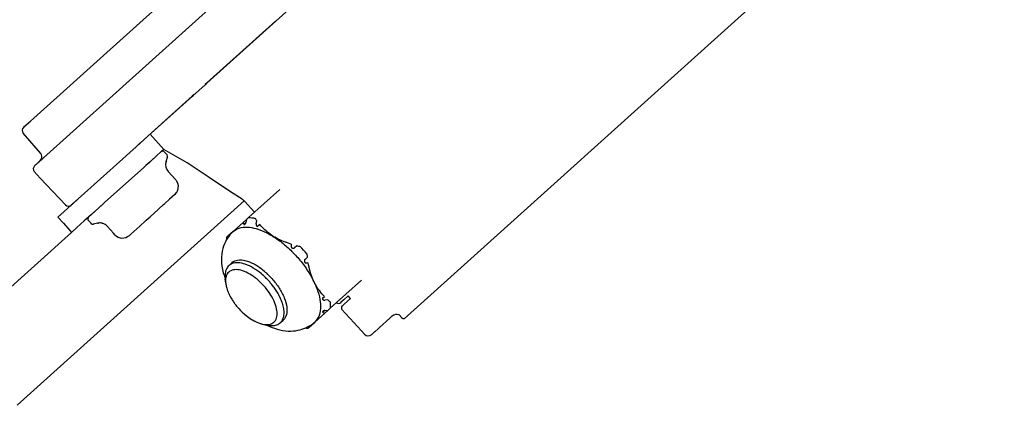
# Model space of a CAD drawing. Header units: millimetres. Extents: x -5775 to 84228, y -103402 to 6925.
# Tile 36 of 42: x 65887 to 66079, y -78266 to -78191. Entities that reach past the tile are written whole.
import ezdxf
from ezdxf.enums import TextEntityAlignment as Align

# ---------------------------------------------------------------- set-up
doc = ezdxf.new("R2010")
doc.units = ezdxf.units.MM
doc.header["$LTSCALE"] = 0.4
doc.layers.add('PI--XREF_Baukörper', color=252, linetype='Continuous', lineweight=18)
doc.layers.add('RLT 1', color=253, linetype='Continuous')
doc.styles.add('Arial', font='arial.ttf', dxfattribs={"width": 0.95, "height": 1.8})

# ---------------------------------------------------------------- blocks, each defined once
blk = doc.blocks.new('RLT1')
at = {"layer": 'RLT 1'}
for p, q in [((25890.61, -78218.26), (26079.03, -78048.8)), ((25973.93, -78157.45), (25923.24, -78203.03)), ((26058.53, -78162.05), (25961.71, -78249.13)), ((25924.3, -78178.54), (25910.75, -78190.73)), ((25910.75, -78190.73), (25887.42, -78211.71)), ((25936.62, -78191), (25923.2, -78203.07)), ((25923.2, -78203.07), (25922.82, -78203.41)), ((25923.24, -78203.03), (25922.86, -78203.37)), ((25922.82, -78203.41), (25912.31, -78212.86)), ((25920.32, -78205.66), (25912.33, -78212.84)), ((25920.66, -78205.35), (25920.28, -78205.69)), ((25920.7, -78205.32), (25920.32, -78205.66)), ((25920.66, -78205.35), (25920.66, -78205.35)), ((25920.7, -78205.32), (25920.7, -78205.32)), ((25888.68, -78210.58), (25887.37, -78211.76)), ((25888.6, -78210.65), (25887.37, -78211.76)), ((25888.68, -78210.58), (25887.42, -78211.71)), ((25890.7, -78216.87), (25887.29, -78212.87)), ((25890.7, -78216.87), (25887.29, -78212.87)), ((25887.42, -78211.71), (25887.37, -78211.76)), ((25887.42, -78211.71), (25887.38, -78211.75)), ((25912.33, -78212.84), (25910.12, -78214.84)), ((25912.31, -78212.86), (25910.12, -78214.83)), ((25910.12, -78214.83), (25906.73, -78217.88)), ((25910.12, -78214.84), (25906.74, -78217.87)), ((25910.1, -78214.85), (25909.42, -78215.46)), ((25911.92, -78213.21), (25910.79, -78214.23)), ((25914.76, -78216.04), (25912.08, -78213.07)), ((25909.42, -78215.46), (25908.56, -78216.24)), ((25914.05, -78216.68), (25913.46, -78217.2)), ((25914.21, -78216.54), (25914.05, -78216.68)), ((25914.76, -78216.04), (25914.25, -78216.49)), ((25915.05, -78216.73), (25914.91, -78216.57)), ((25915.05, -78216.73), (25914.91, -78216.57)), ((25915.39, -78217.1), (25915.05, -78216.73)), ((25915.39, -78217.1), (25915.05, -78216.73)), ((25889.52, -78219.23), (25890.95, -78217.95)), ((25889.52, -78219.23), (25890.95, -78217.95)), ((25889.79, -78218.99), (25890.96, -78217.94)), ((25889.79, -78218.99), (25890.96, -78217.94)), ((25906.73, -78217.88), (25898.03, -78225.71)), ((25906.74, -78217.87), (25898.04, -78225.7)), ((25912.16, -78218.38), (25911.23, -78219.21)), ((25911.95, -78218.57), (25911.23, -78219.21)), ((25913.36, -78217.29), (25911.95, -78218.57)), ((25913.46, -78217.2), (25912.16, -78218.38)), ((25915.22, -78218.41), (25915.49, -78217.59)), ((25915.22, -78218.41), (25915.49, -78217.59)), ((25890.57, -78221.66), (25889.45, -78220.35)), ((25890.57, -78221.66), (25889.45, -78220.35)), ((25910.86, -78219.55), (25903.19, -78226.44)), ((25911.23, -78219.21), (25910.86, -78219.55)), ((25917.1, -78222), (25915.64, -78220.37)), ((25917.1, -78222), (25915.64, -78220.37)), ((25895.54, -78226.9), (25890.57, -78221.66)), ((25895.54, -78226.9), (25890.57, -78221.66)), ((25931.33, -78229.34), (25937.44, -78223.85)), ((25886.1, -78266.02), (25930.48, -78226.11)), ((25898.03, -78225.71), (25896.91, -78226.71)), ((25898.03, -78225.71), (25896.91, -78226.71)), ((25898.04, -78225.7), (25896.92, -78226.7)), ((25903.19, -78226.44), (25903.05, -78226.57)), ((25915.9, -78225.77), (25914.92, -78226.65)), ((25916.95, -78224.82), (25915.9, -78225.77)), ((25930.08, -78225.78), (25930.08, -78225.78)), ((25932.47, -78228.32), (25930.57, -78226.21)), ((25930.57, -78226.21), (25930.57, -78226.21)), ((25895.26, -78228.19), (25894.06, -78229.28)), ((25896.65, -78226.94), (25895.26, -78228.19)), ((25896.92, -78226.7), (25896.65, -78226.94)), ((25896.91, -78226.71), (25896.65, -78226.94)), ((25896.91, -78226.71), (25896.65, -78226.94)), ((25896.91, -78226.71), (25896.65, -78226.94)), ((25896.68, -78226.92), (25896.65, -78226.94)), ((25896.91, -78226.71), (25896.68, -78226.92)), ((25896.68, -78226.94), (25896.68, -78226.92)), ((25896.92, -78226.7), (25896.91, -78226.71)), ((25902.04, -78227.48), (25900.62, -78228.75)), ((25902.71, -78226.87), (25900.82, -78228.57)), ((25903.05, -78226.57), (25902.04, -78227.48)), ((25903.05, -78226.57), (25902.71, -78226.87)), ((25912.89, -78228.48), (25913.64, -78227.8)), ((25913.64, -78227.8), (25913.78, -78227.68)), ((25913.64, -78227.8), (25913.78, -78227.68)), ((25913.78, -78227.68), (25914.72, -78226.83)), ((25914.72, -78226.83), (25914.91, -78226.67)), ((25914.92, -78226.65), (25914.91, -78226.67)), ((25894.06, -78229.28), (25895.14, -78230.48)), ((25899.21, -78230.02), (25897.79, -78231.3)), ((25900.08, -78229.24), (25899.21, -78230.02)), ((25900.41, -78230.35), (25900.04, -78229.95)), ((25900.82, -78228.57), (25900.08, -78229.24)), ((25900.62, -78228.75), (25900.08, -78229.24)), ((25910.08, -78231.01), (25911.21, -78229.99)), ((25911.21, -78229.99), (25911.34, -78229.87)), ((25911.21, -78229.99), (25911.34, -78229.87)), ((25911.34, -78229.87), (25912.1, -78229.19)), ((25912.1, -78229.19), (25912.89, -78228.48)), ((25930.26, -78230.31), (25928.33, -78232.05)), ((25930.26, -78230.31), (25930.91, -78229.72)), ((25930.8, -78230.32), (25930.41, -78230.68)), ((25930.91, -78229.72), (25930.8, -78230.32)), ((25931.33, -78229.34), (25930.91, -78229.72)), ((25932.81, -78230.57), (25932.92, -78229.97)), ((25874.06, -78252.64), (25896.73, -78232.25)), ((25895.14, -78230.48), (25896.41, -78231.9)), ((25896.41, -78231.9), (25896.73, -78232.25)), ((25897.79, -78231.3), (25896.73, -78232.25)), ((25900.41, -78230.35), (25900.52, -78230.36)), ((25900.52, -78230.48), (25900.41, -78230.35)), ((25901.84, -78230.45), (25900.99, -78230.63)), ((25901.84, -78230.45), (25900.99, -78230.63)), ((25901.84, -78230.43), (25901.94, -78230.43)), ((25901.94, -78230.43), (25901.99, -78230.44)), ((25902.75, -78230.48), (25902.78, -78230.48)), ((25904.93, -78232.39), (25903.74, -78231.07)), ((25910.06, -78231.02), (25908.34, -78232.57)), ((25910.08, -78231.01), (25910.06, -78231.02)), ((25928.29, -78232.08), (25927.25, -78233.01)), ((25928.31, -78232.06), (25928.29, -78232.08)), ((25928.3, -78232.1), (25928.33, -78232.08)), ((25928.33, -78232.05), (25928.31, -78232.06)), ((25930.68, -78230.6), (25930.55, -78230.72)), ((25933.5, -78230.71), (25933.15, -78231.02)), ((25905.21, -78232.7), (25904.93, -78232.39)), ((25908.34, -78232.57), (25908.03, -78232.85)), ((25927.1, -78233.15), (25927.03, -78233.21)), ((25927.1, -78233.15), (25927.25, -78233.01)), ((25940.75, -78234.85), (25940.32, -78235.24)), ((25942.36, -78237.52), (25942.8, -78237.13)), ((25927.52, -78238.72), (25928.09, -78238.21)), ((25926.86, -78242.18), (25926.76, -78241.36)), ((25947.28, -78247.08), (25953.39, -78241.58)), ((25945.81, -78245.09), (25946.15, -78244.78)), ((25946.82, -78245.43), (25946.21, -78245.47)), ((25949.7, -78245.63), (25949.38, -78245.92)), ((25949.7, -78245.63), (25949.39, -78245.91)), ((25949.92, -78245.43), (25949.7, -78245.63)), ((25950.78, -78244.66), (25949.92, -78245.43)), ((25950.65, -78245.71), (25949.98, -78246.32)), ((25951.28, -78245.15), (25950.65, -78245.71)), ((25951.28, -78245.15), (25950.81, -78244.63)), ((25945.83, -78247.71), (25945.96, -78247.59)), ((25946.25, -78247.5), (25945.86, -78247.85)), ((25946.21, -78248.04), (25946.86, -78247.46)), ((25946.25, -78247.5), (25946.86, -78247.46)), ((25946.86, -78247.46), (25947.28, -78247.08)), ((25949.39, -78245.91), (25949.38, -78245.92)), ((25949.38, -78245.92), (25949.38, -78245.92)), ((25949.59, -78247.34), (25950.25, -78248.09)), ((25949.98, -78246.32), (25949.63, -78246.63)), ((25949.63, -78246.63), (25949.67, -78246.6)), ((25949.64, -78246.62), (25949.63, -78246.63)), ((25949.67, -78246.6), (25949.98, -78246.32)), ((25937.55, -78249.87), (25938.12, -78249.37)), ((25944.28, -78249.78), (25946.21, -78248.04)), ((25950.25, -78248.09), (25951.99, -78249.92)), ((25958.97, -78248.99), (25956.89, -78250.86)), ((25958.97, -78248.99), (25956.89, -78250.86)), ((25959.02, -78248.95), (25958.97, -78248.99)), ((25959.02, -78248.95), (25958.97, -78248.99)), ((25959.36, -78248.64), (25959.02, -78248.95)), ((25959.36, -78248.64), (25959.02, -78248.95)), ((25959.41, -78248.6), (25959.36, -78248.64)), ((25959.41, -78248.6), (25959.36, -78248.64)), ((25959.5, -78248.52), (25959.49, -78248.52)), ((25959.5, -78248.52), (25959.49, -78248.52)), ((25961.29, -78248.97), (25960.74, -78248.36)), ((25961.29, -78248.97), (25961.29, -78248.97)), ((25961.31, -78248.99), (25961.29, -78248.97)), ((25934.04, -78250.17), (25934.85, -78250.35)), ((25934.85, -78250.35), (25934.85, -78250.35)), ((25937.55, -78249.87), (25937.56, -78249.87)), ((25942.98, -78250.95), (25943.05, -78250.88)), ((25943.05, -78250.88), (25943.2, -78250.75)), ((25943.2, -78250.75), (25944.23, -78249.82)), ((25944.24, -78249.77), (25944.22, -78249.8)), ((25944.23, -78249.82), (25944.26, -78249.79)), ((25944.26, -78249.79), (25944.28, -78249.78)), ((25953.98, -78252.13), (25951.99, -78249.92)), ((25956.74, -78251), (25956, -78251.67)), ((25956.74, -78251), (25956, -78251.67)), ((25956.83, -78250.91), (25956.74, -78251)), ((25956.83, -78250.91), (25956.74, -78251)), ((25956.89, -78250.86), (25956.83, -78250.91)), ((25956.89, -78250.86), (25956.83, -78250.91)), ((25955.73, -78251.9), (25955.39, -78252.21)), ((25955.73, -78251.9), (25955.71, -78251.92)), ((25955.97, -78251.69), (25955.73, -78251.9)), ((25955.97, -78251.69), (25955.73, -78251.9)), ((25956, -78251.67), (25955.97, -78251.69)), ((25956, -78251.67), (25955.97, -78251.69))]:
    blk.add_line(p, q, dxfattribs=at)
for points in [[(25930.08, -78225.78), (25927.78, -78224.31), (25923.6, -78221.56), (25919.31, -78218.66), (25914.76, -78216.04)], [(25930.57, -78226.21), (25930.47, -78226.1), (25930.36, -78226), (25930.26, -78225.91), (25930.16, -78225.84), (25930.08, -78225.78)], [(25961.71, -78249.13), (25961.71, -78249.13), (25961.65, -78249.13), (25961.55, -78249.12), (25961.4, -78249.06), (25961.31, -78248.99)]]:
    blk.add_lwpolyline(points, dxfattribs=at)
for centre, radius, start, end in [((25887.9, -78212.35), 0.8, 131.966, 220.466), ((25887.9, -78212.35), 0.8, 131.966, 220.466), ((25914.54, -78216.91), 0.5, 41.966, 131.966), ((25914.54, -78216.91), 0.5, 41.966, 131.966), ((25889.94, -78217.51), 1, 311.966, 337.2516), ((25889.94, -78217.51), 1, 311.966, 337.2516), ((25889.94, -78217.51), 1, 337.2516, 40.466), ((25889.94, -78217.51), 1, 337.2516, 40.466), ((25917.12, -78219.03), 2, 165.5688, 221.5745), ((25917.12, -78219.03), 2, 165.5998, 221.5692), ((25917.12, -78219.03), 2, 161.966, 165.5688), ((25917.12, -78219.03), 2, 161.966, 165.5998), ((25915.02, -78217.44), 0.5, 341.966, 41.966), ((25915.02, -78217.44), 0.5, 341.966, 41.966), ((25890.06, -78219.83), 0.8, 131.966, 220.466), ((25890.06, -78219.83), 0.8, 131.966, 220.466), ((25917.12, -78219.03), 2, 221.5745, 221.966), ((25917.12, -78219.03), 2, 221.5692, 221.966), ((25915.62, -78223.34), 2, 33.2077, 41.966), ((25915.62, -78223.34), 2, 33.2387, 41.966), ((25915.62, -78223.34), 2, 338.8457, 33.2077), ((25915.62, -78223.34), 2, 338.8531, 33.2387), ((25915.62, -78223.34), 2, 311.966, 337.6803), ((25915.62, -78223.34), 2, 311.966, 337.6803), ((25915.62, -78223.34), 2, 337.6803, 338.8457), ((25915.62, -78223.34), 2, 337.6803, 338.8531), ((25896.12, -78226.35), 0.8, 223.466, 311.966), ((25896.12, -78226.35), 0.8, 223.466, 311.966), ((25900.41, -78229.61), 0.5, 131.966, 221.966), ((25900.41, -78229.61), 0.5, 131.966, 221.966), ((25951.11, -78222.04), 22.42, 201.6378, 202.6563), ((25944.3, -78221.72), 14.06, 213.6128, 215.954), ((25900.89, -78230.14), 0.5, 221.966, 281.966), ((25900.89, -78230.14), 0.5, 221.966, 281.966), ((25902.25, -78232.41), 2, 97.7326, 101.966), ((25902.25, -78232.41), 2, 97.6999, 101.966), ((25902.25, -78232.41), 2, 75.6983, 97.7326), ((25902.25, -78232.41), 2, 75.7066, 97.6999), ((25902.25, -78232.41), 2, 41.966, 75.6983), ((25902.25, -78232.41), 2, 41.966, 75.7066), ((25932.92, -78237.11), 6.81, 132.686, 147.6833), ((25930.19, -78234.15), 2.79, 131.6526, 131.9659), ((25942.86, -78223.38), 12.51, 216.8178, 217.6578), ((25906.69, -78231.36), 2, 221.966, 311.966), ((25906.69, -78231.36), 2, 221.966, 311.966), ((25934.17, -78233.69), 7.15, 178.6211, 179.2661), ((25934.35, -78233.7), 7.33, 179.267, 180.1162), ((25933.81, -78233.68), 6.8, 176.0276, 178.6372), ((25932.97, -78237.14), 6.86, 149.4054, 149.6899), ((25932.95, -78237.13), 6.84, 148.7761, 149.4056), ((25932.93, -78237.12), 6.82, 148.4738, 148.776), ((25932.93, -78237.12), 6.82, 147.663, 148.4736), ((25987.83, -78235.84), 48.17, 178.4736, 179.0854), ((25945.28, -78214.68), 21.32, 255.1337, 255.7223), ((25946.69, -78210.44), 25.12, 256.3259, 257.9159), ((25922.43, -78253.38), 26.43, 39.8831, 44.0489), ((25963.34, -78234.76), 21.32, 188.2097, 188.7983), ((25967.7, -78233.8), 25.12, 186.0161, 187.6061), ((25946.79, -78190.21), 48.17, 264.8466, 265.4584), ((25939.07, -78236.7), 13.14, 199.6642, 200.7565), ((25934.27, -78240.99), 7.53, 198.493, 200.0888), ((25936.71, -78239.94), 10.18, 207.5909, 208.2277), ((25936.91, -78239.83), 10.41, 208.2291, 209.2308), ((25954.43, -78236.24), 12.51, 226.2742, 227.1142), ((25956.23, -78234.99), 14.06, 227.978, 230.3192), ((25938.56, -78238.81), 12.35, 215.1298, 215.7695), ((25938.64, -78238.76), 12.45, 215.7698, 216.5959), ((25938.73, -78238.69), 12.56, 216.596, 217.4639), ((25938.82, -78238.62), 12.67, 217.4638, 218.2333), ((25939.04, -78238.45), 12.96, 218.2442, 221.9768), ((25938.86, -78238.62), 12.71, 221.9321, 231.0563), ((25948.84, -78245.32), 0.8, 240.9423, 311.966), ((25949.96, -78247), 0.5, 131.9658, 221.466), ((25936.95, -78241.17), 9.52, 238.0789, 239.3834), ((25956.64, -78228.19), 22.42, 241.2757, 242.2942), ((25960.25, -78249.45), 1.19, 65.3283, 134.785), ((25935.05, -78245.69), 4.59, 253.2957, 257.3832), ((25940.87, -78238.44), 13.32, 243.6136, 243.9473), ((25943.27, -78243.62), 7.33, 263.8158, 264.665), ((25939.7, -78244.62), 6.88, 294.273, 294.5606), ((25939.7, -78244.63), 6.86, 294.5605, 295.1712), ((25943.25, -78243.8), 7.15, 264.6659, 265.3109), ((25939.72, -78244.66), 6.83, 295.1711, 295.9792), ((25943.23, -78244.15), 6.8, 265.2948, 267.9043), ((25939.72, -78244.67), 6.82, 295.9796, 296.2776), ((25939.73, -78244.68), 6.81, 296.2602, 311.2478), ((25942.38, -78247.7), 2.79, 311.9661, 312.2794), ((25954.72, -78251.47), 1, 221.966, 311.966)]:
    blk.add_arc(centre, radius, start, end, dxfattribs=at)
for points, start_tangent, end_tangent in [([(25930.68, -78230.6), (25930.73, -78230.54), (25930.77, -78230.44), (25930.8, -78230.32)], (0.743542, 0.668689), (0.17468, 0.984625)), ([(25931.33, -78229.34), (25931.95, -78229.39), (25932.59, -78229.5)], (0.999342, -0.036265), (0.979552, -0.201192)), ([(25928.34, -78232.07), (25929.51, -78231.41), (25931.04, -78231.23), (25932.83, -78231.52), (25934.79, -78232.29), (25936.83, -78233.5), (25938.84, -78235.07), (25940.72, -78236.94), (25942.38, -78239.01), (25943.73, -78241.18), (25944.71, -78243.33), (25945.27, -78245.36), (25945.38, -78247.17), (25945.03, -78248.67), (25944.25, -78249.76)], (0.747187, 0.664614), (-0.739874, -0.672745)), ([(25930.41, -78230.68), (25930.45, -78230.73), (25930.5, -78230.75), (25930.55, -78230.72)], (0.385321, -0.922782), (0.743542, 0.668689)), ([(25932.81, -78230.57), (25932.8, -78230.69), (25932.82, -78230.8), (25932.85, -78230.87)], (-0.17468, -0.984625), (0.599295, -0.800528)), ([(25932.96, -78231.02), (25933.02, -78231.06), (25933.08, -78231.06), (25933.15, -78231.02)], (0.610966, -0.791657), (0.743542, 0.668689)), ([(25939.68, -78234.56), (25938.15, -78234.02), (25936.78, -78233.38), (25935.57, -78232.63), (25934.48, -78231.74), (25933.5, -78230.71)], (-0.958039, 0.286639), (-0.644847, 0.764312)), ([(25927.04, -78233.67), (25926.32, -78235.39), (25926.04, -78237.6), (25926.39, -78240.12), (25926.7, -78241.12)], (-0.50468, -0.863306), (0.336468, -0.941695)), ([(25939.67, -78235.07), (25939.69, -78235.17), (25939.73, -78235.24), (25939.81, -78235.28)], (-0.015874, -0.999874), (0.966519, -0.256597)), ([(25940.02, -78235.34), (25940.12, -78235.34), (25940.22, -78235.31), (25940.32, -78235.24)], (0.969104, -0.246654), (0.743542, 0.668689)), ([(25935.89, -78241.28), (25934.21, -78239.68), (25932.41, -78238.48), (25930.68, -78237.8), (25929.19, -78237.71), (25928.09, -78238.21)], (-0.668689, 0.743542), (-0.743542, -0.668689)), ([(25942.36, -78237.52), (25942.29, -78237.61), (25942.24, -78237.7), (25942.24, -78237.8)], (-0.743542, -0.668689), (0.142829, -0.989747)), ([(25942.27, -78238.02), (25942.3, -78238.1), (25942.37, -78238.15), (25942.46, -78238.18)], (0.15299, -0.988228), (0.99595, -0.08991)), ([(25927.52, -78238.72), (25927.02, -78239.38), (25926.76, -78240.28), (25926.76, -78241.36)], (-0.743542, -0.668689), (0.117407, -0.993084)), ([(25934.32, -78242.69), (25932.98, -78241.4), (25931.55, -78240.39), (25930.15, -78239.75), (25928.88, -78239.53), (25927.86, -78239.74), (25927.16, -78240.36), (25926.84, -78241.36)], (-0.668689, 0.743542), (-0.099904, -0.994997)), ([(25928.1, -78238.36), (25927.52, -78238.72)], (-0.923577, -0.383412), (-0.747645, -0.664099)), ([(25935.33, -78241.79), (25933.84, -78240.35), (25932.26, -78239.22), (25930.69, -78238.48), (25929.27, -78238.19), (25928.1, -78238.36)], (-0.668689, 0.743542), (-0.923577, -0.383412)), ([(25946.15, -78244.78), (25945.23, -78243.69), (25944.46, -78242.52), (25943.84, -78241.23), (25943.35, -78239.8), (25942.98, -78238.22)], (-0.691864, 0.722028), (-0.18376, 0.982971)), ([(25926.84, -78241.36), (25926.86, -78242.18)], (-0.099904, -0.994997), (0.118833, -0.992914)), ([(25937.98, -78249.31), (25938.2, -78248.69), (25938.27, -78247.65), (25938.09, -78246.6), (25937.76, -78245.59), (25937.33, -78244.65), (25936.84, -78243.79), (25936.34, -78243.04), (25935.83, -78242.37), (25935.33, -78241.79)], (0.458823, 0.888528), (-0.668689, 0.743542)), ([(25935.89, -78241.28), (25937.31, -78243.13), (25938.31, -78245.04), (25938.8, -78246.83), (25938.73, -78248.32), (25938.12, -78249.37)], (0.668689, -0.743542), (-0.743542, -0.668689)), ([(25926.86, -78242.19), (25926.92, -78242.56), (25927.13, -78243.38)], (0.121389, -0.992605), (0.317054, -0.948408)), ([(25927.2, -78243.58), (25927.4, -78244.07), (25927.69, -78244.66)], (0.343343, -0.93921), (0.44654, -0.894764)), ([(25934.86, -78250.27), (25935.88, -78250.06), (25936.58, -78249.43), (25936.9, -78248.44), (25936.81, -78247.16), (25936.31, -78245.69), (25935.46, -78244.16), (25934.32, -78242.69)], (0.99998, -0.006291), (-0.668689, 0.743542)), ([(25927.83, -78244.92), (25928.26, -78245.63), (25928.46, -78245.92)], (0.488292, -0.87268), (0.575425, -0.817855)), ([(25945.81, -78245.09), (25945.76, -78245.15), (25945.75, -78245.22), (25945.79, -78245.28)], (-0.743542, -0.668689), (0.722637, -0.691228)), ([(25945.92, -78245.4), (25945.99, -78245.45), (25946.09, -78245.47), (25946.21, -78245.47)], (0.732692, -0.68056), (0.997574, 0.069618)), ([(25946.25, -78247.5), (25946.13, -78247.52), (25946.03, -78247.55), (25945.96, -78247.59)], (-0.997574, -0.069618), (-0.743542, -0.668689)), ([(25947.26, -78245.81), (25947.29, -78246.46), (25947.28, -78247.08)], (0.096517, -0.995331), (-0.069578, -0.997577)), ([(25930.88, -78248.5), (25931.92, -78249.25)], (0.779044, -0.62697), (0.848807, -0.528702)), ([(25932.1, -78249.36), (25932.21, -78249.42), (25933.66, -78250.07), (25933.73, -78250.09)], (0.860623, -0.509242), (0.958627, -0.284665)), ([(25937.56, -78249.87), (25937.8, -78249.61), (25937.98, -78249.31)], (0.745122, 0.666928), (0.458823, 0.888528)), ([(25945.83, -78247.71), (25945.8, -78247.76), (25945.81, -78247.81), (25945.86, -78247.85)], (-0.743542, -0.668689), (0.87688, -0.480709)), ([(25934.04, -78250.17), (25934.86, -78250.27)], (0.974789, -0.22313), (0.99998, -0.006291)), ([(25934.85, -78250.35), (25935.92, -78250.47), (25936.84, -78250.3), (25937.55, -78249.87)], (0.975109, -0.221727), (0.743542, 0.668689)), ([(25935.02, -78250.41), (25936.9, -78251.14), (25939.08, -78251.52), (25940.99, -78251.38), (25942.52, -78250.89)], (0.898401, -0.439176), (0.911597, 0.411085))]:
    blk.add_spline(points, degree=3, dxfattribs=dict(at, start_tangent=start_tangent, end_tangent=end_tangent))
at = {"layer": 'RLT 1', "ltscale": 10, "style": 'Arial'}
blk.add_attdef('TYP', text='', height=40, rotation=311.966, dxfattribs=at).set_placement((27302.25, -79589.47), align=Align.MIDDLE_CENTER)

msp = doc.modelspace()

# ---------------------------------------------------------------- block references
at = {"layer": 'PI--XREF_Baukörper'}
msp.add_blockref('RLT1', (40000, 0), dxfattribs=at)

doc.saveas('drawing.dxf')
